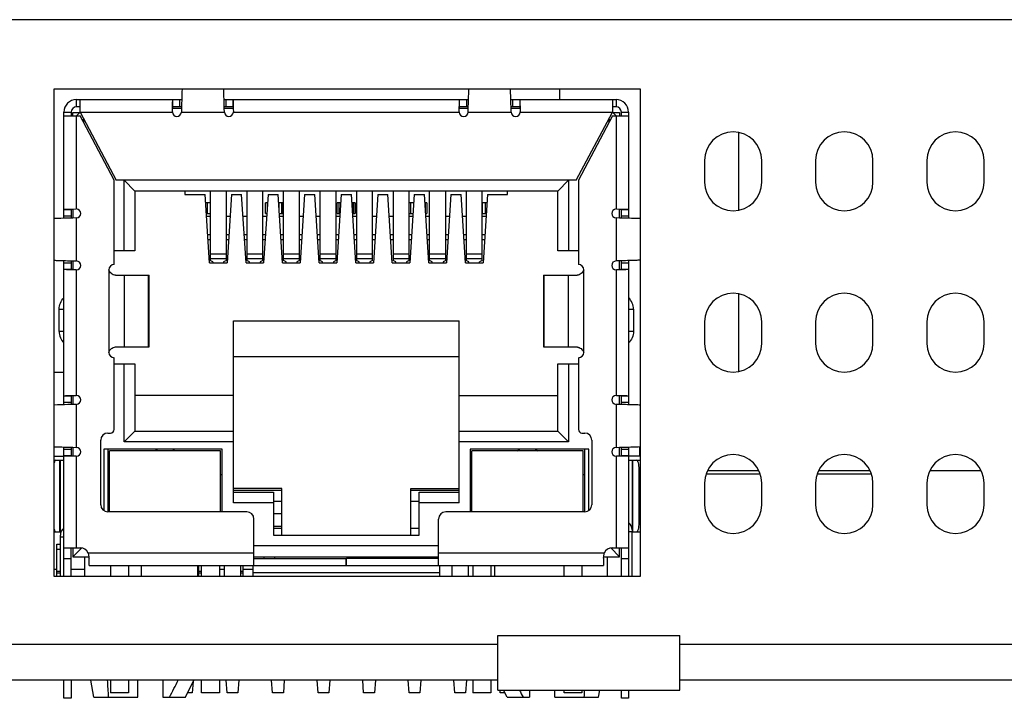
# Model space of a CAD drawing. Header units: millimetres. Extents: x 137 to 398, y 52 to 260.
# Tile 13 of 16: x 217 to 235, y 247 to 260. Entities that reach past the tile are written whole.
import ezdxf

# ---------------------------------------------------------------- set-up
doc = ezdxf.new("R2010")
doc.units = ezdxf.units.MM
doc.header["$LTSCALE"] = 23.1
doc.layers.add('20_ALL_FEATURES', color=7, linetype='CONTINUOUS')

msp = doc.modelspace()

# ---------------------------------------------------------------- linework, layer by layer
at = {"layer": '20_ALL_FEATURES', "color": 0}
for p, q in [((266.2815, 259.5606), (197.9235, 259.5606)), ((217.5752, 249.2021), (217.5752, 258.2733)), ((217.5752, 258.2733), (228.4806, 258.2733)), ((226.9798, 258.2733), (226.9798, 258.0732)), ((228.4806, 258.2733), (228.4806, 249.2021)), ((217.9937, 257.9398), (217.9937, 258.0732)), ((217.9937, 258.0732), (219.9512, 258.0732)), ((218.0604, 257.9398), (217.9937, 257.9398)), ((218.0604, 257.8397), (218.0604, 258.0732)), ((219.7791, 257.8941), (219.7801, 257.9398)), ((219.7801, 257.9398), (219.7806, 257.9603)), ((219.7859, 257.9398), (219.7859, 258.0732)), ((219.9474, 257.9398), (219.7859, 257.9398)), ((219.9114, 258.0732), (219.9114, 257.9398)), ((220.7385, 258.0732), (225.2872, 258.0732)), ((220.9039, 257.9398), (220.7423, 257.9398)), ((220.7784, 257.9398), (220.7784, 258.0732)), ((220.9039, 258.0732), (220.9039, 257.9398)), ((220.9097, 257.9398), (220.9102, 257.9177)), ((225.1151, 257.8941), (225.1161, 257.9398)), ((225.1161, 257.9398), (225.1166, 257.9603)), ((225.1219, 257.9398), (225.1219, 258.0732)), ((225.2834, 257.9398), (225.1219, 257.9398)), ((225.2474, 258.0732), (225.2474, 257.9398)), ((226.0745, 258.0732), (228.0321, 258.0732)), ((226.2399, 257.9398), (226.0783, 257.9398)), ((226.1144, 257.9398), (226.1144, 258.0732)), ((226.2399, 258.0732), (226.2399, 257.9398)), ((226.2457, 257.9398), (226.2462, 257.9177)), ((227.9654, 258.0732), (227.9654, 257.8397)), ((228.0321, 257.9398), (227.9654, 257.9398)), ((228.0321, 258.0732), (228.0321, 257.9398)), ((217.7603, 255.8655), (217.7603, 257.8397)), ((217.7603, 257.8397), (217.8937, 257.8397)), ((217.7603, 257.773), (218.0604, 257.773)), ((217.8937, 257.8397), (217.8937, 257.773)), ((217.927, 257.773), (217.927, 257.8348)), ((217.927, 257.8348), (218.0555, 257.8348)), ((218.0604, 257.8397), (217.9937, 257.773)), ((217.9937, 256.0387), (217.9937, 257.773)), ((218.0604, 257.8397), (218.7341, 256.5724)), ((218.0604, 257.8397), (219.778, 257.8397)), ((218.6941, 256.5724), (218.0604, 257.773)), ((219.778, 257.8468), (219.7791, 257.8941)), ((219.9465, 257.9064), (219.7816, 257.9064)), ((219.9465, 257.9064), (219.9447, 257.8397)), ((219.9447, 257.8397), (220.7451, 257.8397)), ((220.7451, 257.8397), (220.7432, 257.9064)), ((220.9082, 257.9064), (220.7432, 257.9064)), ((220.9102, 257.9177), (220.9107, 257.8946)), ((220.9107, 257.8946), (220.9118, 257.8468)), ((220.9118, 257.8397), (225.114, 257.8397)), ((225.114, 257.8468), (225.1151, 257.8941)), ((225.2825, 257.9064), (225.1176, 257.9064)), ((225.2807, 257.8397), (225.2825, 257.9064)), ((225.2807, 257.8397), (226.0811, 257.8397)), ((226.0811, 257.8397), (226.0792, 257.9064)), ((226.2442, 257.9064), (226.0792, 257.9064)), ((226.2462, 257.9177), (226.2467, 257.8946)), ((226.2467, 257.8946), (226.2478, 257.8468)), ((226.2478, 257.8397), (227.9654, 257.8397)), ((227.2917, 256.5724), (227.9654, 257.8397)), ((227.9654, 257.773), (227.3317, 256.5724)), ((228.0321, 257.773), (227.9654, 257.8397)), ((227.9654, 257.773), (228.2655, 257.773)), ((227.9703, 257.8348), (228.0988, 257.8348)), ((228.0321, 257.773), (228.0321, 256.0387)), ((228.0988, 257.8348), (228.0988, 257.773)), ((228.1321, 257.773), (228.1321, 257.8397)), ((228.1321, 257.8397), (228.2655, 257.8397)), ((228.2655, 257.8397), (228.2655, 255.8655)), ((218.0956, 257.7063), (218.1313, 257.7063)), ((218.1271, 257.6466), (218.1271, 257.7142)), ((227.8944, 257.7063), (227.9302, 257.7063)), ((227.8987, 257.7142), (227.8987, 257.6466)), ((230.3148, 256.0162), (230.3148, 257.4623)), ((229.678, 256.9393), (229.678, 256.5391)), ((230.7452, 256.5391), (230.7452, 256.9393)), ((231.7457, 256.9393), (231.7457, 256.5391)), ((232.8129, 256.5391), (232.8129, 256.9393)), ((233.8134, 256.9393), (233.8134, 256.5391)), ((234.8806, 256.5391), (234.8806, 256.9393)), ((218.6941, 255.005), (218.6941, 256.5724)), ((227.2917, 256.5724), (218.7341, 256.5724)), ((218.8775, 255.2584), (218.8775, 256.5724)), ((218.8775, 256.5724), (219.0776, 256.3723)), ((227.1483, 256.5724), (226.9482, 256.3723)), ((227.1483, 256.5724), (227.1483, 255.2584)), ((227.3317, 256.5724), (227.3317, 255.005)), ((219.0776, 256.3723), (219.0776, 255.2584)), ((226.9482, 256.3723), (219.0776, 256.3723)), ((220.0114, 256.3723), (220.0114, 256.3056)), ((220.0114, 256.3056), (220.3859, 256.3056)), ((220.468, 255.0383), (220.3859, 256.3056)), ((220.4816, 256.3723), (220.4816, 255.0795)), ((220.7818, 255.0795), (220.7818, 256.3723)), ((220.8775, 256.3056), (220.7954, 255.0383)), ((220.8775, 256.3056), (221.0662, 256.3056)), ((221.1484, 255.0383), (221.0662, 256.3056)), ((221.162, 256.3723), (221.162, 255.0795)), ((221.4621, 255.0795), (221.4621, 256.3723)), ((221.5578, 256.3056), (221.4757, 255.0383)), ((221.5578, 256.3056), (221.7466, 256.3056)), ((221.8287, 255.0383), (221.7466, 256.3056)), ((221.8423, 255.0795), (221.8423, 256.3723)), ((222.1424, 255.0795), (222.1424, 256.3723)), ((222.2382, 256.3056), (222.156, 255.0383)), ((222.2382, 256.3056), (222.4269, 256.3056)), ((222.5091, 255.0383), (222.4269, 256.3056)), ((222.5226, 256.3723), (222.5226, 255.0795)), ((222.8228, 255.0795), (222.8228, 256.3723)), ((222.9185, 256.3056), (222.8364, 255.0383)), ((222.9185, 256.3056), (223.1073, 256.3056)), ((223.1894, 255.0383), (223.1073, 256.3056)), ((223.203, 256.3723), (223.203, 255.0795)), ((223.5031, 255.0795), (223.5031, 256.3723)), ((223.5989, 256.3056), (223.5167, 255.0383)), ((223.5989, 256.3056), (223.7876, 256.3056)), ((223.8697, 255.0383), (223.7876, 256.3056)), ((223.8833, 256.3723), (223.8833, 255.0795)), ((224.1835, 255.0795), (224.1835, 256.3723)), ((224.2792, 256.3056), (224.1971, 255.0383)), ((224.2792, 256.3056), (224.4679, 256.3056)), ((224.5501, 255.0383), (224.4679, 256.3056)), ((224.5637, 255.0795), (224.5637, 256.3723)), ((224.8638, 255.0795), (224.8638, 256.3723)), ((224.9595, 256.3056), (224.8774, 255.0383)), ((224.9595, 256.3056), (225.1483, 256.3056)), ((225.2304, 255.0383), (225.1483, 256.3056)), ((225.244, 256.3723), (225.244, 255.0795)), ((225.5441, 255.0795), (225.5441, 256.3723)), ((225.6399, 256.3056), (225.5577, 255.0383)), ((225.6399, 256.3056), (226.0144, 256.3056)), ((226.0144, 256.3056), (226.0144, 256.3723)), ((226.9482, 255.2584), (226.9482, 256.3723)), ((220.4816, 256.1555), (220.3956, 256.1555)), ((220.4283, 255.9554), (220.4283, 256.1555)), ((220.4783, 256.1555), (220.4783, 255.9554)), ((221.5125, 255.9554), (221.5125, 256.1555)), ((221.5455, 256.1555), (221.5125, 256.1555)), ((221.5414, 256.1555), (221.5414, 256.0526)), ((221.8423, 256.1555), (221.7563, 256.1555)), ((221.7623, 256.0636), (221.7623, 256.1555)), ((221.8123, 256.1555), (221.8123, 255.9554)), ((221.8163, 255.9554), (221.8163, 256.1555)), ((222.8465, 255.9554), (222.8465, 256.1555)), ((222.9088, 256.1555), (222.8465, 256.1555)), ((222.8754, 256.1555), (222.8754, 255.9554)), ((222.8795, 255.9554), (222.8795, 256.1555)), ((223.1793, 256.1555), (223.117, 256.1555)), ((223.1463, 256.1555), (223.1463, 255.9554)), ((223.1503, 255.9554), (223.1503, 256.1555)), ((223.1793, 256.1555), (223.1793, 255.9554)), ((224.2695, 256.1555), (224.1835, 256.1555)), ((224.2094, 256.1555), (224.2094, 255.9554)), ((224.2135, 255.9554), (224.2135, 256.1555)), ((224.2635, 256.1555), (224.2635, 256.0636)), ((224.5133, 256.1555), (224.4803, 256.1555)), ((224.4843, 256.0526), (224.4843, 256.1555)), ((224.5133, 256.1555), (224.5133, 255.9554)), ((225.6301, 256.1555), (225.5441, 256.1555)), ((225.5475, 255.9554), (225.5475, 256.1555)), ((225.5975, 256.1555), (225.5975, 255.9554)), ((217.7603, 256.0309), (217.8937, 256.0309)), ((217.8937, 256.0366), (217.9157, 256.0371)), ((217.8937, 256.0309), (217.8937, 255.8693)), ((217.9157, 256.0371), (217.9388, 256.0377)), ((217.927, 256.0352), (217.927, 255.8702)), ((217.9388, 256.0377), (217.9866, 256.0387)), ((220.4086, 255.9554), (220.4816, 255.9554)), ((221.5125, 255.9554), (221.5351, 255.9554)), ((221.7693, 255.9554), (221.8423, 255.9554)), ((222.8465, 255.9554), (222.8958, 255.9554)), ((223.1299, 255.9554), (223.1793, 255.9554)), ((224.1835, 255.9554), (224.2565, 255.9554)), ((224.4906, 255.9554), (224.5133, 255.9554)), ((225.5441, 255.9554), (225.6172, 255.9554)), ((228.0392, 256.0387), (228.0864, 256.0377)), ((228.0864, 256.0377), (228.1321, 256.0366)), ((228.0988, 255.8702), (228.0988, 256.0352)), ((228.1321, 256.0366), (228.1527, 256.0361)), ((228.1321, 255.8693), (228.1321, 256.0309)), ((228.1321, 256.0309), (228.2655, 256.0309)), ((217.8937, 255.9053), (217.7603, 255.9053)), ((217.9937, 255.8721), (217.927, 255.8702)), ((217.9937, 255.8721), (217.927, 255.8702)), ((217.9937, 255.0717), (217.9937, 255.8721)), ((220.4118, 255.9054), (220.4816, 255.9054)), ((220.7818, 255.9054), (220.8516, 255.9054)), ((221.0922, 255.9054), (221.162, 255.9054)), ((221.4621, 255.9054), (221.5319, 255.9054)), ((221.7725, 255.9054), (221.8423, 255.9054)), ((222.1424, 255.9054), (222.2122, 255.9054)), ((222.4529, 255.9054), (222.5226, 255.9054)), ((222.8228, 255.9054), (222.8926, 255.9054)), ((223.1332, 255.9054), (223.203, 255.9054)), ((223.5031, 255.9054), (223.5729, 255.9054)), ((223.8135, 255.9054), (223.8833, 255.9054)), ((224.1835, 255.9054), (224.2533, 255.9054)), ((224.4939, 255.9054), (224.5637, 255.9054)), ((224.8638, 255.9054), (224.9336, 255.9054)), ((225.1742, 255.9054), (225.244, 255.9054)), ((225.5441, 255.9054), (225.6139, 255.9054)), ((228.0321, 255.8721), (228.0321, 255.0717)), ((228.0988, 255.8702), (228.0321, 255.8721)), ((228.2655, 255.9053), (228.1321, 255.9053)), ((220.4816, 255.555), (220.4345, 255.555)), ((220.8288, 255.555), (220.7818, 255.555)), ((221.162, 255.555), (221.1149, 255.555)), ((221.5092, 255.555), (221.4621, 255.555)), ((221.8423, 255.555), (221.7952, 255.555)), ((222.1895, 255.555), (222.1424, 255.555)), ((222.5226, 255.555), (222.4756, 255.555)), ((222.8699, 255.555), (222.8228, 255.555)), ((223.203, 255.555), (223.1559, 255.555)), ((223.5502, 255.555), (223.5031, 255.555)), ((223.8833, 255.555), (223.8362, 255.555)), ((224.2305, 255.555), (224.1835, 255.555)), ((224.5637, 255.555), (224.5166, 255.555)), ((224.9109, 255.555), (224.8638, 255.555)), ((225.244, 255.555), (225.1969, 255.555)), ((225.5912, 255.555), (225.5441, 255.555)), ((220.4399, 255.4719), (220.4816, 255.4719)), ((220.7818, 255.4719), (220.8235, 255.4719)), ((221.1203, 255.4719), (221.162, 255.4719)), ((221.4621, 255.4719), (221.5038, 255.4719)), ((221.8006, 255.4719), (221.8423, 255.4719)), ((222.1424, 255.4719), (222.1841, 255.4719)), ((222.481, 255.4719), (222.5226, 255.4719)), ((222.8228, 255.4719), (222.8645, 255.4719)), ((223.1613, 255.4719), (223.203, 255.4719)), ((223.5031, 255.4719), (223.5448, 255.4719)), ((223.8416, 255.4719), (223.8833, 255.4719)), ((224.1835, 255.4719), (224.2252, 255.4719)), ((224.522, 255.4719), (224.5637, 255.4719)), ((224.8638, 255.4719), (224.9055, 255.4719)), ((225.2023, 255.4719), (225.244, 255.4719)), ((225.5441, 255.4719), (225.5858, 255.4719)), ((219.0776, 255.2584), (218.6941, 255.2584)), ((220.4816, 255.2021), (220.7818, 255.2021)), ((221.162, 255.2021), (221.4621, 255.2021)), ((221.8423, 255.2021), (222.1424, 255.2021)), ((222.5226, 255.2021), (222.8228, 255.2021)), ((223.203, 255.2021), (223.5031, 255.2021)), ((223.8833, 255.2021), (224.1835, 255.2021)), ((224.5637, 255.2021), (224.8638, 255.2021)), ((225.244, 255.2021), (225.5441, 255.2021)), ((227.3317, 255.2584), (226.9482, 255.2584)), ((217.7603, 252.3971), (217.7603, 255.0782)), ((217.7603, 255.0384), (217.8937, 255.0384)), ((217.8937, 255.0744), (217.8937, 254.9128)), ((217.927, 255.0735), (217.927, 254.9086)), ((217.927, 255.0735), (217.9937, 255.0717)), ((217.927, 255.0735), (217.9937, 255.0717)), ((220.468, 255.0383), (220.7954, 255.0383)), ((220.7818, 255.1106), (220.4816, 255.1106)), ((220.5316, 255.0527), (220.4816, 255.0795)), ((220.5316, 255.0527), (220.5316, 255.0383)), ((220.7818, 255.0795), (220.7317, 255.0527)), ((220.7317, 255.0527), (220.7317, 255.0383)), ((221.1484, 255.0383), (221.4757, 255.0383)), ((221.4621, 255.1106), (221.162, 255.1106)), ((221.212, 255.0527), (221.162, 255.0795)), ((221.212, 255.0383), (221.212, 255.0527)), ((221.4621, 255.0795), (221.4121, 255.0527)), ((221.4121, 255.0527), (221.4121, 255.0383)), ((221.8287, 255.0383), (222.156, 255.0383)), ((222.1424, 255.1106), (221.8423, 255.1106)), ((221.8923, 255.0527), (221.8423, 255.0795)), ((221.8923, 255.0383), (221.8923, 255.0527)), ((222.1424, 255.0795), (222.0924, 255.0527)), ((222.0924, 255.0527), (222.0924, 255.0383)), ((222.5091, 255.0383), (222.8364, 255.0383)), ((222.8228, 255.1106), (222.5226, 255.1106)), ((222.5727, 255.0527), (222.5226, 255.0795)), ((222.5727, 255.0383), (222.5727, 255.0527)), ((222.8228, 255.0795), (222.7728, 255.0527)), ((222.7728, 255.0527), (222.7728, 255.0383)), ((223.1894, 255.0383), (223.5167, 255.0383)), ((223.5031, 255.1106), (223.203, 255.1106)), ((223.253, 255.0527), (223.203, 255.0795)), ((223.253, 255.0383), (223.253, 255.0527)), ((223.5031, 255.0795), (223.4531, 255.0527)), ((223.4531, 255.0527), (223.4531, 255.0383)), ((223.8697, 255.0383), (224.1971, 255.0383)), ((224.1835, 255.1106), (223.8833, 255.1106)), ((223.9333, 255.0527), (223.8833, 255.0795)), ((223.9333, 255.0383), (223.9333, 255.0527)), ((224.1835, 255.0795), (224.1334, 255.0527)), ((224.1334, 255.0527), (224.1334, 255.0383)), ((224.5501, 255.0383), (224.8774, 255.0383)), ((224.8638, 255.1106), (224.5637, 255.1106)), ((224.6137, 255.0527), (224.5637, 255.0795)), ((224.6137, 255.0383), (224.6137, 255.0527)), ((224.8638, 255.0795), (224.8138, 255.0527)), ((224.8138, 255.0527), (224.8138, 255.0383)), ((225.2304, 255.0383), (225.5577, 255.0383)), ((225.5441, 255.1106), (225.244, 255.1106)), ((225.294, 255.0527), (225.244, 255.0795)), ((225.294, 255.0383), (225.294, 255.0527)), ((225.5441, 255.0795), (225.4941, 255.0527)), ((225.4941, 255.0383), (225.4941, 255.0527)), ((228.0988, 255.0735), (228.0321, 255.0717)), ((228.0988, 254.9086), (228.0988, 255.0735)), ((228.1321, 254.9128), (228.1321, 255.0744)), ((228.1321, 255.0384), (228.2655, 255.0384)), ((228.2655, 255.0782), (228.2655, 252.3971)), ((217.8937, 254.9128), (217.7603, 254.9128)), ((217.8936, 254.9071), (217.8731, 254.9076)), ((217.9393, 254.906), (217.8936, 254.9071)), ((217.9866, 254.905), (217.9393, 254.906)), ((217.9937, 252.5703), (217.9937, 254.905)), ((218.594, 254.9049), (218.594, 253.3708)), ((227.4318, 253.3708), (227.4318, 254.9049)), ((228.0321, 254.905), (228.0321, 252.5703)), ((228.087, 254.906), (228.0392, 254.905)), ((228.1101, 254.9066), (228.087, 254.906)), ((228.1321, 254.9071), (228.1101, 254.9066)), ((228.2655, 254.9128), (228.1321, 254.9128)), ((218.7187, 254.8049), (219.3437, 254.8049)), ((218.8868, 253.4709), (218.8868, 254.8049)), ((219.3282, 254.8049), (219.3282, 253.4709)), ((219.3437, 253.4709), (219.3437, 254.8049)), ((226.6821, 254.8049), (226.6821, 253.4709)), ((226.6821, 254.8049), (227.307, 254.8049)), ((226.6976, 253.4709), (226.6976, 254.8049)), ((227.139, 254.8049), (227.139, 253.4709)), ((230.3148, 253.0147), (230.3148, 254.4608)), ((217.6698, 253.7594), (217.6698, 254.173)), ((217.6698, 254.173), (217.7603, 254.173)), ((228.2655, 254.173), (228.356, 254.173)), ((228.356, 254.173), (228.356, 253.7594)), ((220.9118, 250.5694), (220.9118, 253.9578)), ((220.9118, 253.9578), (225.1139, 253.9578)), ((225.1139, 250.5694), (225.1139, 253.9578)), ((229.678, 253.9378), (229.678, 253.5376)), ((230.7452, 253.5376), (230.7452, 253.9378)), ((231.7457, 253.9378), (231.7457, 253.5376)), ((232.8129, 253.5376), (232.8129, 253.9378)), ((233.8134, 253.9378), (233.8134, 253.5376)), ((234.8806, 253.5376), (234.8806, 253.9378)), ((217.7603, 253.7594), (217.6698, 253.7594)), ((228.356, 253.7594), (228.2655, 253.7594)), ((218.7187, 253.4709), (219.3437, 253.4709)), ((226.6821, 253.4709), (227.307, 253.4709)), ((218.6941, 251.9368), (218.6941, 253.2708)), ((225.1139, 253.2908), (220.9118, 253.2908)), ((227.3317, 253.2708), (227.3317, 251.9368)), ((217.5752, 253.0039), (217.7603, 253.0039)), ((218.6941, 253.1574), (219.0776, 253.1574)), ((218.8775, 251.7033), (218.8775, 253.1574)), ((219.0776, 253.1574), (219.0776, 251.9034)), ((226.9482, 251.9034), (226.9482, 253.1574)), ((226.9482, 253.1574), (227.3317, 253.1574)), ((227.1483, 253.1574), (227.1483, 251.7033)), ((217.7603, 252.5625), (217.8937, 252.5625)), ((217.8937, 252.5682), (217.9157, 252.5687)), ((217.8937, 252.5625), (217.8937, 252.4009)), ((217.9157, 252.5687), (217.9388, 252.5693)), ((217.927, 252.5668), (217.927, 252.4018)), ((217.9388, 252.5693), (217.9866, 252.5703)), ((220.9118, 252.5704), (219.0776, 252.5704)), ((225.1139, 252.5704), (226.9482, 252.5704)), ((228.0392, 252.5703), (228.0864, 252.5693)), ((228.0864, 252.5693), (228.1321, 252.5682)), ((228.0988, 252.4018), (228.0988, 252.5668)), ((228.1321, 252.5682), (228.1527, 252.5677)), ((228.1321, 252.4009), (228.1321, 252.5625)), ((228.1321, 252.5625), (228.2655, 252.5625)), ((217.8937, 252.4369), (217.7603, 252.4369)), ((217.9937, 252.4037), (217.927, 252.4018)), ((217.9937, 252.4037), (217.927, 252.4018)), ((217.9937, 251.6033), (217.9937, 252.4037)), ((228.0321, 252.4037), (228.0321, 251.6033)), ((228.0988, 252.4018), (228.0321, 252.4037)), ((228.2655, 252.4369), (228.1321, 252.4369)), ((218.8775, 251.7033), (219.0776, 251.9034)), ((219.0776, 251.9034), (220.9118, 251.9034)), ((225.1139, 251.9034), (226.9482, 251.9034)), ((226.9482, 251.9034), (227.1483, 251.7033)), ((218.4439, 250.5361), (218.4439, 251.7367)), ((218.5773, 251.8701), (218.6274, 251.8701)), ((227.3984, 251.8701), (227.4484, 251.8701)), ((227.5818, 251.7367), (227.5818, 250.5361)), ((217.7603, 249.2021), (217.7603, 251.6098)), ((217.7603, 251.57), (217.8937, 251.57)), ((217.8937, 251.606), (217.8937, 251.4444)), ((217.927, 251.6051), (217.927, 251.4402)), ((217.927, 251.6051), (217.9937, 251.6033)), ((217.927, 251.6051), (217.9937, 251.6033)), ((218.5006, 251.5699), (218.5006, 250.427)), ((220.7051, 251.5699), (218.5006, 251.5699)), ((218.5773, 251.5699), (218.5773, 250.4027)), ((218.6073, 250.4027), (218.6073, 251.5366)), ((220.675, 251.5366), (218.6073, 251.5366)), ((220.9118, 251.7033), (218.8775, 251.7033)), ((219.4578, 251.5366), (219.4911, 251.5699)), ((219.4911, 251.5699), (219.4911, 251.5366)), ((219.7913, 251.5699), (219.7913, 251.5366)), ((219.8246, 251.5366), (219.7913, 251.5699)), ((220.675, 250.4027), (220.675, 251.5366)), ((220.7051, 250.4027), (220.7051, 251.5699)), ((227.1483, 251.7033), (225.1139, 251.7033)), ((225.3207, 251.5699), (225.3207, 250.4027)), ((227.5251, 251.5699), (225.3207, 251.5699)), ((225.3507, 250.4027), (225.3507, 251.5366)), ((227.4184, 251.5366), (225.3507, 251.5366)), ((226.2011, 251.5366), (226.2345, 251.5699)), ((226.2345, 251.5366), (226.2345, 251.5699)), ((226.5346, 251.5699), (226.5346, 251.5366)), ((226.5346, 251.5699), (226.568, 251.5366)), ((227.4184, 250.4027), (227.4184, 251.5366)), ((227.4484, 250.4027), (227.4484, 251.5699)), ((227.5251, 250.427), (227.5251, 251.5699)), ((228.0321, 251.6033), (228.0988, 251.6051)), ((228.0988, 251.4402), (228.0988, 251.6051)), ((228.1321, 251.4444), (228.1321, 251.606)), ((228.1321, 251.57), (228.2655, 251.57)), ((228.2655, 251.6098), (228.2655, 249.2021)), ((228.4656, 251.6162), (228.4656, 251.4365)), ((217.5752, 251.4365), (217.7603, 251.4365)), ((217.5752, 251.3649), (217.6936, 251.3649)), ((217.6804, 251.3649), (217.6804, 250.0309)), ((217.6936, 250.0309), (217.6936, 251.3649)), ((217.7013, 251.3649), (217.7603, 251.3649)), ((217.8937, 251.4444), (217.7603, 251.4444)), ((217.8936, 251.4387), (217.8731, 251.4392)), ((217.9393, 251.4376), (217.8936, 251.4387)), ((217.9866, 251.4366), (217.9393, 251.4376)), ((217.9937, 249.7357), (217.9937, 251.4366)), ((228.0321, 251.4366), (228.0321, 249.7357)), ((228.087, 251.4376), (228.0392, 251.4366)), ((228.1101, 251.4382), (228.087, 251.4376)), ((228.1321, 251.4387), (228.1101, 251.4382)), ((228.2655, 251.4444), (228.1321, 251.4444)), ((228.4656, 251.4365), (228.2655, 251.4365)), ((228.2655, 251.3649), (228.4806, 251.3649)), ((228.3322, 251.3649), (228.3322, 250.0692)), ((228.3453, 250.0309), (228.3453, 251.3649)), ((228.4609, 250.1977), (228.4609, 251.1982)), ((228.4609, 251.1982), (228.4806, 251.1982)), ((230.6909, 251.1697), (229.7325, 251.1697)), ((232.7586, 251.1697), (231.8002, 251.1697)), ((234.8263, 251.1697), (233.8679, 251.1697)), ((218.6073, 251.0897), (218.5773, 251.0897)), ((220.7051, 251.0897), (220.675, 251.0897)), ((225.3507, 251.0897), (225.3207, 251.0897)), ((227.4484, 251.0897), (227.4184, 251.0897)), ((230.7177, 251.103), (229.7056, 251.103)), ((232.7854, 251.103), (231.7733, 251.103)), ((221.8123, 250.8362), (220.9118, 250.8362)), ((221.8123, 250.8029), (220.9118, 250.8029)), ((221.8123, 249.9691), (221.8123, 250.8362)), ((224.2135, 249.9691), (224.2135, 250.8362)), ((224.2135, 250.8362), (225.1139, 250.8362)), ((225.1139, 250.8029), (224.2135, 250.8029)), ((229.678, 250.9363), (229.678, 250.5361)), ((230.7452, 250.5361), (230.7452, 250.9363)), ((231.7457, 250.9363), (231.7457, 250.5361)), ((232.8129, 250.5361), (232.8129, 250.9363)), ((233.8134, 250.9363), (233.8134, 250.5361)), ((234.8806, 250.5361), (234.8806, 250.9363)), ((220.9118, 250.7695), (221.6589, 250.7695)), ((221.6589, 250.7695), (221.6589, 249.9691)), ((224.3669, 249.9691), (224.3669, 250.7695)), ((224.3669, 250.7695), (225.1139, 250.7695)), ((218.6073, 250.436), (218.5773, 250.436)), ((221.6589, 250.5694), (220.9118, 250.5694)), ((221.6589, 250.6028), (221.8123, 250.6028)), ((224.2135, 250.6028), (224.3669, 250.6028)), ((225.1139, 250.5694), (224.3669, 250.5694)), ((225.3207, 250.436), (225.3507, 250.436)), ((221.162, 250.4027), (218.5773, 250.4027)), ((221.2954, 249.4022), (221.2954, 250.2693)), ((221.8123, 250.3678), (221.6589, 250.3678)), ((224.7304, 249.4022), (224.7304, 250.2693)), ((227.4484, 250.4027), (224.8638, 250.4027)), ((221.6589, 250.1343), (221.8123, 250.1343)), ((221.6589, 250.1025), (221.8123, 250.1025)), ((224.2135, 250.1025), (224.3669, 250.1025)), ((228.3322, 250.0692), (228.3322, 250.0358)), ((228.4806, 250.1977), (228.4609, 250.1977)), ((217.5752, 250.0309), (217.7056, 250.0309)), ((217.6936, 249.9358), (217.6936, 249.9691)), ((217.6936, 249.2021), (217.6936, 249.9358)), ((217.6936, 249.9358), (217.7603, 249.9358)), ((221.6589, 249.9691), (224.3669, 249.9691)), ((228.2655, 250.0358), (228.3322, 250.0358)), ((228.3322, 249.2021), (228.3322, 250.0358)), ((228.3322, 250.0309), (228.4806, 250.0309)), ((217.6249, 249.2021), (217.6249, 249.8001)), ((217.6249, 249.8001), (217.6936, 249.8001)), ((217.6936, 249.7), (217.6249, 249.7)), ((217.7603, 249.7357), (218.0604, 249.7357)), ((217.8937, 249.2021), (217.8937, 249.7357)), ((217.927, 249.7357), (217.927, 249.5689)), ((218.0908, 249.7327), (217.927, 249.5689)), ((224.7304, 249.769), (221.2954, 249.769)), ((227.9349, 249.7327), (228.0988, 249.5689)), ((227.9654, 249.7357), (228.2655, 249.7357)), ((228.0988, 249.5689), (228.0988, 249.7357)), ((228.1321, 249.2021), (228.1321, 249.7357)), ((217.7603, 249.5356), (217.8937, 249.5356)), ((217.927, 249.5689), (218.2233, 249.5689)), ((218.1505, 249.2021), (218.1505, 249.5689)), ((221.2954, 249.6356), (218.2132, 249.6356)), ((218.2132, 249.6356), (218.2233, 249.5689)), ((218.2272, 249.4022), (218.2272, 249.5447)), ((221.2954, 249.5689), (224.7304, 249.5689)), ((221.2954, 249.5356), (223.0129, 249.5356)), ((221.4788, 249.5689), (221.4788, 249.5356)), ((221.6789, 249.5689), (221.6789, 249.5356)), ((223.0129, 249.4022), (223.0129, 249.5356)), ((223.0162, 249.4022), (223.0162, 249.5356)), ((224.7304, 249.5356), (223.0162, 249.5356)), ((224.3469, 249.5356), (224.3469, 249.5689)), ((224.547, 249.5356), (224.547, 249.5689)), ((227.8125, 249.6356), (224.7304, 249.6356)), ((227.7986, 249.5447), (227.7986, 249.4022)), ((227.8024, 249.5689), (227.8125, 249.6356)), ((227.8024, 249.5689), (228.0988, 249.5689)), ((227.8753, 249.2021), (227.8753, 249.5689)), ((228.1321, 249.5356), (228.2655, 249.5356)), ((217.5752, 249.3354), (217.6249, 249.3354)), ((217.8937, 249.3354), (218.1505, 249.3354)), ((218.2272, 249.4022), (223.0129, 249.4022)), ((218.6274, 249.4022), (218.6274, 249.2021)), ((218.9609, 249.4022), (218.9609, 249.2021)), ((219.201, 249.2021), (219.201, 249.4022)), ((220.2515, 249.2021), (220.2515, 249.4022)), ((220.2515, 249.3354), (220.2662, 249.3354)), ((220.2662, 249.4022), (220.2662, 249.2021)), ((220.3215, 249.2021), (220.3215, 249.4022)), ((220.655, 249.4022), (220.655, 249.2021)), ((220.655, 249.3354), (220.7451, 249.3354)), ((220.7451, 249.2021), (220.7451, 249.4022)), ((221.0452, 249.4022), (221.0452, 249.2021)), ((221.0933, 249.2021), (221.0933, 249.4022)), ((221.0933, 249.3354), (221.2787, 249.3354)), ((221.2787, 249.2021), (221.2787, 249.4022)), ((223.0162, 249.4022), (227.7986, 249.4022)), ((224.7471, 249.4022), (224.7471, 249.2021)), ((224.9805, 249.2021), (224.9805, 249.4022)), ((225.2807, 249.4022), (225.2807, 249.2021)), ((225.3707, 249.4022), (225.3707, 249.2021)), ((225.7042, 249.4022), (225.7042, 249.2021)), ((225.7743, 249.2021), (225.7743, 249.4022)), ((227.0649, 249.2021), (227.0649, 249.4022)), ((227.3984, 249.4022), (227.3984, 249.2021)), ((228.4806, 249.2021), (217.5752, 249.2021)), ((217.6249, 249.299), (217.6936, 249.299)), ((217.6936, 249.2657), (217.6249, 249.2657)), ((220.2662, 249.299), (220.3215, 249.299)), ((220.3215, 249.2657), (220.2662, 249.2657)), ((221.0452, 249.299), (221.0933, 249.299)), ((221.0933, 249.2657), (221.0452, 249.2657)), ((224.7471, 249.2688), (221.2787, 249.2688)), ((225.8325, 247.085), (225.8325, 248.1015)), ((225.8325, 248.1015), (229.2209, 248.1015)), ((229.2209, 247.085), (229.2209, 248.1015)), ((204.0685, 247.9414), (225.8325, 247.9414)), ((229.2209, 247.9414), (254.3603, 247.9414)), ((225.8325, 247.2744), (204.0685, 247.2744)), ((217.7603, 246.9343), (217.7603, 247.2744)), ((217.8937, 247.2744), (217.8937, 246.9343)), ((218.3172, 246.9543), (218.26, 247.2744)), ((218.6274, 247.2744), (218.6274, 247.0343)), ((218.9609, 247.2744), (218.9609, 247.0343)), ((219.1343, 246.9543), (219.1343, 247.2744)), ((219.6012, 247.2744), (219.6012, 246.9543)), ((220.0214, 246.9543), (220.1768, 247.2744)), ((220.1642, 247.2484), (220.1481, 247.0343)), ((220.3215, 247.0343), (220.3215, 247.2744)), ((220.655, 247.2744), (220.655, 247.0343)), ((220.7951, 247.0343), (220.7771, 247.2744)), ((221.0132, 247.2744), (220.9952, 247.0343)), ((221.6422, 247.0343), (221.6242, 247.2744)), ((221.8603, 247.2744), (221.8423, 247.0343)), ((222.4893, 247.0343), (222.4713, 247.2744)), ((222.7074, 247.2744), (222.6894, 247.0343)), ((223.3364, 247.0343), (223.3184, 247.2744)), ((223.5545, 247.2744), (223.5365, 247.0343)), ((224.1835, 247.0343), (224.1655, 247.2744)), ((224.4016, 247.2744), (224.3836, 247.0343)), ((225.0306, 247.0343), (225.0126, 247.2744)), ((225.2487, 247.2744), (225.2307, 247.0343)), ((225.3707, 247.2744), (225.3707, 247.0343)), ((225.7042, 247.2744), (225.7042, 247.0343)), ((254.3603, 247.2744), (229.2209, 247.2744)), ((218.3172, 246.9543), (219.1343, 246.9543)), ((218.9609, 247.0343), (218.6274, 247.0343)), ((219.6012, 246.9543), (220.0214, 246.9543)), ((220.1481, 247.0343), (220.0602, 247.0343)), ((220.655, 247.0343), (220.3215, 247.0343)), ((220.9952, 247.0343), (220.7951, 247.0343)), ((221.8423, 247.0343), (221.6422, 247.0343)), ((222.6894, 247.0343), (222.4893, 247.0343)), ((223.5365, 247.0343), (223.3364, 247.0343)), ((224.3836, 247.0343), (224.1835, 247.0343)), ((225.2307, 247.0343), (225.0306, 247.0343)), ((225.7042, 247.0343), (225.3707, 247.0343)), ((225.8325, 247.085), (229.2209, 247.085)), ((225.8777, 247.0343), (225.8738, 247.085)), ((225.9655, 247.0343), (225.8777, 247.0343)), ((226.0044, 246.9543), (225.9409, 247.085)), ((226.0044, 246.9543), (226.4246, 246.9543)), ((226.4246, 247.085), (226.4246, 246.9543)), ((226.8915, 246.9543), (226.8915, 247.085)), ((226.8915, 246.9543), (227.7085, 246.9543)), ((227.0649, 247.0343), (227.0649, 247.085)), ((227.3984, 247.0343), (227.0649, 247.0343)), ((227.3984, 247.085), (227.3984, 247.0343)), ((227.7086, 246.9543), (227.7319, 247.085)), ((228.1321, 246.9343), (228.1321, 247.085)), ((228.2655, 247.085), (228.2655, 246.9343)), ((217.8937, 246.9343), (217.7603, 246.9343)), ((228.2655, 246.9343), (228.1321, 246.9343))]:
    msp.add_line(p, q, dxfattribs=at)
for centre, radius, start, end in [((217.9937, 257.8397), 0.2334, 90, 180), ((217.9937, 257.8397), 0.1001, 90, 180), ((228.0321, 257.8397), 0.2334, 0, 90), ((228.0321, 257.8397), 0.1001, 0, 90), ((219.9957, 257.8433), 0.2177, 179.06203, 180.00073), ((219.9959, 257.8433), 0.2179, 180.00093, 180.93764), ((219.8613, 257.8423), 0.0834, 181.75035, 358.24965), ((220.8284, 257.8423), 0.0834, 181.75035, 358.24965), ((220.6939, 257.8433), 0.2178, 359.06234, 0.93766), ((225.3317, 257.8433), 0.2177, 179.06203, 180.00073), ((225.3319, 257.8433), 0.2179, 180.00093, 180.93764), ((225.1973, 257.8423), 0.0834, 181.75035, 358.24965), ((226.1644, 257.8423), 0.0834, 181.75035, 358.24965), ((226.0299, 257.8433), 0.2178, 359.06234, 0.93766), ((230.2116, 256.9393), 0.5336, 0, 180), ((232.2793, 256.9393), 0.5336, 0, 180), ((234.347, 256.9393), 0.5336, 0, 180), ((230.2116, 256.5391), 0.5336, 180, 0), ((232.2793, 256.5391), 0.5336, 180, 0), ((234.347, 256.5391), 0.5336, 180, 0), ((217.9901, 255.8209), 0.2178, 89.06234, 90.93766), ((217.9912, 255.9554), 0.0834, 271.75035, 88.24965), ((228.0346, 255.9554), 0.0834, 91.75035, 268.24965), ((228.0356, 255.8209), 0.2179, 90.00055, 90.93764), ((228.0356, 255.821), 0.2177, 89.06203, 90.00035), ((217.9912, 254.9883), 0.0834, 271.75035, 88.24965), ((218.6941, 254.9049), 0.1001, 90, 179.99999), ((227.3317, 254.9049), 0.1, 0, 90), ((228.0346, 254.9883), 0.0834, 91.75035, 268.24965), ((217.9901, 255.1227), 0.2177, 269.06203, 270.00035), ((217.9901, 255.1229), 0.2179, 270.00055, 270.93764), ((228.0356, 255.1228), 0.2178, 269.06234, 270.93766), ((230.2116, 253.9378), 0.5336, 0, 180), ((232.2793, 253.9378), 0.5336, 0, 180), ((234.347, 253.9378), 0.5336, 0, 180), ((230.2116, 253.5376), 0.5336, 180, 0), ((232.2793, 253.5376), 0.5336, 180, 0), ((234.347, 253.5376), 0.5336, 180, 0), ((218.6941, 253.3708), 0.1001, 180.00008, 270), ((227.3317, 253.3708), 0.1, 270, 0), ((217.9901, 252.3525), 0.2178, 89.06234, 90.93766), ((217.9912, 252.487), 0.0834, 271.75035, 88.24965), ((228.0346, 252.487), 0.0834, 91.75035, 268.24965), ((228.0356, 252.3525), 0.2179, 90.00055, 90.93764), ((228.0356, 252.3526), 0.2177, 89.06203, 90.00035), ((218.6274, 251.9368), 0.0667, 270, 0), ((227.3984, 251.9368), 0.0667, 180, 270), ((218.5773, 251.7367), 0.1334, 90, 180), ((227.4484, 251.7367), 0.1334, 0, 90), ((217.9912, 251.5199), 0.0834, 271.75035, 88.24965), ((228.0346, 251.5199), 0.0834, 91.75035, 268.24965), ((217.9901, 251.6543), 0.2177, 269.06203, 270.00035), ((217.9901, 251.6545), 0.2179, 270.00055, 270.93764), ((228.0356, 251.6544), 0.2178, 269.06234, 270.93766), ((230.2116, 250.9363), 0.5336, 0, 180), ((232.2793, 250.9363), 0.5336, 0, 180), ((234.347, 250.9363), 0.5336, 0, 180), ((218.5773, 250.5361), 0.1334, 180, 270), ((227.4484, 250.5361), 0.1334, 270, 0), ((230.2116, 250.5361), 0.5336, 180, 0), ((232.2793, 250.5361), 0.5336, 180, 0), ((234.347, 250.5361), 0.5336, 180, 0), ((221.162, 250.2693), 0.1334, 0, 90), ((224.8638, 250.2693), 0.1334, 90, 180), ((217.8603, 249.9691), 0.1668, 126.8712, 179.99991), ((228.1655, 250.0692), 0.1668, 0.00009, 53.1288), ((218.0604, 249.5689), 0.1668, 23.57818, 90), ((227.9654, 249.5689), 0.1668, 90, 156.42182), ((222.1719, 250.1823), 3.9959, 188.83041, 189.18164), ((223.8539, 250.1823), 3.9959, 350.81836, 351.16959), ((235.6245, 251.9576), 10.5788, 207.42636, 208.22662)]:
    msp.add_arc(centre, radius, start, end, dxfattribs=at)
for centre, start_param, end_param in [((219.201, 260.1745), -3.8755999, -3.8476535), ((226.8248, 260.1745), -2.4355318, -2.4240125)]:
    msp.add_ellipse(centre, major_axis=(0, 17.374), ratio=0.0546505, start_param=start_param, end_param=end_param, dxfattribs=at)
for points, knots in [([(219.9577, 258.2734), (219.9567, 258.2462), (219.9526, 258.1239), (219.9492, 258.0015), (219.9465, 257.9064)], [0, 0, 0, 0, 0.2225974, 1, 1, 1, 1]), ([(220.7432, 257.9064), (220.7423, 257.9397), (220.7389, 258.062), (220.7353, 258.1843), (220.7321, 258.2734)], [0, 0, 0, 0, 0.2716773, 1, 1, 1, 1]), ([(225.2825, 257.9064), (225.2834, 257.9397), (225.2869, 258.062), (225.2904, 258.1843), (225.2937, 258.2734)], [0, 0, 0, 0, 0.2716768, 1, 1, 1, 1]), ([(226.0792, 257.9064), (226.0783, 257.9397), (226.0749, 258.062), (226.0713, 258.1843), (226.0681, 258.2734)], [0, 0, 0, 0, 0.2716773, 1, 1, 1, 1]), ([(219.7806, 257.9603), (219.7808, 257.9685), (219.7812, 257.9841), (219.7819, 258.0062), (219.7825, 258.0256), (219.7832, 258.0419), (219.7838, 258.0548), (219.7844, 258.0635), (219.7848, 258.0685), (219.7851, 258.071), (219.7854, 258.0723), (219.7857, 258.0732), (219.7859, 258.0732)], [0, 0, 0, 0, 0.2176676, 0.4142, 0.5864382, 0.7313792, 0.8467584, 0.9306495, 0.9603285, 0.9817291, 0.994837, 1, 1, 1, 1]), ([(219.7816, 257.9065), (219.7819, 257.9112), (219.7825, 257.9195), (219.7835, 257.9297), (219.7844, 257.9361), (219.7851, 257.9388), (219.7856, 257.9398), (219.7859, 257.9398)], [0, 0, 0, 0, 0.4176462, 0.7309021, 0.925863, 0.9772102, 1, 1, 1, 1]), ([(220.9039, 258.0732), (220.9041, 258.0732), (220.9044, 258.072), (220.9047, 258.0706), (220.905, 258.0675), (220.9056, 258.0615), (220.9062, 258.0512), (220.9069, 258.0357), (220.9076, 258.0163), (220.9083, 257.9935), (220.909, 257.9676), (220.9094, 257.9493), (220.9097, 257.9398)], [0, 0, 0, 0, 0.005117, 0.0184042, 0.0401445, 0.0703042, 0.155444, 0.2721015, 0.4180672, 0.5903962, 0.7856274, 1, 1, 1, 1]), ([(220.9039, 257.9398), (220.9042, 257.9398), (220.9047, 257.9388), (220.9054, 257.9361), (220.9063, 257.9297), (220.9072, 257.9195), (220.9079, 257.9112), (220.9082, 257.9065)], [0, 0, 0, 0, 0.022782, 0.0741084, 0.2690717, 0.5823073, 1, 1, 1, 1]), ([(225.1166, 257.9603), (225.1168, 257.9685), (225.1172, 257.9841), (225.1179, 258.0062), (225.1185, 258.0256), (225.1192, 258.0419), (225.1198, 258.0548), (225.1204, 258.0635), (225.1208, 258.0685), (225.1211, 258.071), (225.1214, 258.0723), (225.1217, 258.0732), (225.1219, 258.0732)], [0, 0, 0, 0, 0.2176676, 0.4142, 0.5864382, 0.7313792, 0.8467584, 0.9306495, 0.9603285, 0.9817291, 0.994837, 1, 1, 1, 1]), ([(225.1176, 257.9065), (225.1179, 257.9112), (225.1185, 257.9195), (225.1195, 257.9297), (225.1204, 257.9361), (225.1211, 257.9388), (225.1216, 257.9398), (225.1219, 257.9398)], [0, 0, 0, 0, 0.4176462, 0.7309021, 0.925863, 0.9772102, 1, 1, 1, 1]), ([(226.2399, 258.0732), (226.2401, 258.0732), (226.2404, 258.072), (226.2407, 258.0706), (226.241, 258.0675), (226.2416, 258.0615), (226.2422, 258.0512), (226.2429, 258.0357), (226.2436, 258.0163), (226.2443, 257.9935), (226.245, 257.9676), (226.2454, 257.9493), (226.2457, 257.9398)], [0, 0, 0, 0, 0.005117, 0.0184042, 0.0401445, 0.0703042, 0.155444, 0.2721015, 0.4180672, 0.5903962, 0.7856274, 1, 1, 1, 1]), ([(226.2399, 257.9398), (226.2402, 257.9398), (226.2407, 257.9388), (226.2414, 257.9361), (226.2423, 257.9297), (226.2432, 257.9195), (226.2439, 257.9112), (226.2442, 257.9065)], [0, 0, 0, 0, 0.022782, 0.0741084, 0.2690717, 0.5823073, 1, 1, 1, 1]), ([(217.7603, 256.0309), (217.7603, 256.0311), (217.7614, 256.0314), (217.7628, 256.0317), (217.7659, 256.032), (217.7719, 256.0325), (217.7823, 256.0331), (217.7977, 256.0338), (217.8171, 256.0345), (217.8399, 256.0352), (217.8659, 256.0359), (217.8841, 256.0364), (217.8937, 256.0366)], [0, 0, 0, 0, 0.005117, 0.0184042, 0.0401444, 0.0703042, 0.155444, 0.2721015, 0.4180671, 0.5903962, 0.7856274, 1, 1, 1, 1]), ([(217.8937, 256.0309), (217.8937, 256.0311), (217.8946, 256.0316), (217.8973, 256.0323), (217.9037, 256.0333), (217.914, 256.0342), (217.9222, 256.0348), (217.9269, 256.0352)], [0, 0, 0, 0, 0.022782, 0.0741084, 0.2690717, 0.5823072, 1, 1, 1, 1]), ([(228.0989, 256.0352), (228.1036, 256.0348), (228.1118, 256.0342), (228.122, 256.0333), (228.1285, 256.0323), (228.1312, 256.0316), (228.1321, 256.0311), (228.1321, 256.0309)], [0, 0, 0, 0, 0.4176462, 0.7309021, 0.925863, 0.9772102, 1, 1, 1, 1]), ([(228.1527, 256.0361), (228.1609, 256.0359), (228.1765, 256.0355), (228.1986, 256.0349), (228.2179, 256.0342), (228.2342, 256.0336), (228.2472, 256.0329), (228.2558, 256.0324), (228.2608, 256.0319), (228.2634, 256.0316), (228.2646, 256.0313), (228.2655, 256.0311), (228.2655, 256.0309)], [0, 0, 0, 0, 0.2176676, 0.4141999, 0.5864381, 0.7313791, 0.8467584, 0.9306494, 0.9603285, 0.9817291, 0.994837, 1, 1, 1, 1]), ([(217.927, 255.8702), (217.8953, 255.8693), (217.7779, 255.8661), (217.6606, 255.8626), (217.5749, 255.8596)], [0, 0, 0, 0, 0.2698417, 1, 1, 1, 1]), ([(228.4809, 255.8585), (228.4529, 255.8596), (228.3255, 255.8639), (228.1982, 255.8675), (228.0988, 255.8702)], [0, 0, 0, 0, 0.2199775, 1, 1, 1, 1]), ([(217.5749, 255.0841), (217.6013, 255.0832), (217.7187, 255.0793), (217.836, 255.076), (217.927, 255.0735)], [0, 0, 0, 0, 0.2249861, 1, 1, 1, 1]), ([(228.4809, 255.0852), (228.4529, 255.0842), (228.3255, 255.0798), (228.1982, 255.0762), (228.0988, 255.0735)], [0, 0, 0, 0, 0.2199841, 1, 1, 1, 1]), ([(217.8731, 254.9076), (217.8649, 254.9078), (217.8493, 254.9082), (217.8272, 254.9089), (217.8078, 254.9095), (217.7915, 254.9101), (217.7786, 254.9108), (217.7699, 254.9113), (217.7649, 254.9118), (217.7624, 254.9121), (217.7612, 254.9124), (217.7603, 254.9126), (217.7603, 254.9128)], [0, 0, 0, 0, 0.2176676, 0.4142, 0.5864382, 0.7313792, 0.8467585, 0.9306495, 0.9603286, 0.9817291, 0.994837, 1, 1, 1, 1]), ([(217.9269, 254.9086), (217.9222, 254.9089), (217.914, 254.9095), (217.9037, 254.9105), (217.8973, 254.9114), (217.8946, 254.9121), (217.8937, 254.9126), (217.8937, 254.9128)], [0, 0, 0, 0, 0.4176463, 0.7309022, 0.9258631, 0.9772102, 1, 1, 1, 1]), ([(218.7187, 254.8049), (218.6918, 254.809), (218.6506, 254.8242), (218.6117, 254.8655), (218.5989, 254.8915), (218.594, 254.9049)], [0, 0, 0, 0, 0.4883839, 0.7437278, 1, 1, 1, 1]), ([(227.4318, 254.9049), (227.4269, 254.8914), (227.4141, 254.8655), (227.3752, 254.8242), (227.334, 254.809), (227.307, 254.8049)], [0, 0, 0, 0, 0.2563986, 0.5116676, 1, 1, 1, 1]), ([(228.1321, 254.9128), (228.1321, 254.9126), (228.1312, 254.9121), (228.1285, 254.9114), (228.122, 254.9105), (228.1118, 254.9095), (228.1036, 254.9089), (228.0989, 254.9086)], [0, 0, 0, 0, 0.022782, 0.0741084, 0.2690718, 0.5823073, 1, 1, 1, 1]), ([(228.2655, 254.9128), (228.2655, 254.9126), (228.2644, 254.9124), (228.2629, 254.912), (228.2599, 254.9117), (228.2539, 254.9112), (228.2435, 254.9106), (228.2281, 254.9099), (228.2087, 254.9092), (228.1858, 254.9085), (228.1599, 254.9078), (228.1417, 254.9073), (228.1321, 254.9071)], [0, 0, 0, 0, 0.005117, 0.0184043, 0.0401445, 0.0703043, 0.155444, 0.2721016, 0.4180672, 0.5903962, 0.7856274, 1, 1, 1, 1]), ([(217.6698, 254.173), (217.6698, 254.2125), (217.6858, 254.2922), (217.7319, 254.3591), (217.7601, 254.3866)], [0, 0, 0, 0, 0.500954, 1, 1, 1, 1]), ([(228.356, 254.173), (228.356, 254.2125), (228.3399, 254.2922), (228.2939, 254.3591), (228.2657, 254.3866)], [0, 0, 0, 0, 0.5008991, 1, 1, 1, 1]), ([(217.6698, 253.7594), (217.6698, 253.7199), (217.6858, 253.6402), (217.7319, 253.5733), (217.76, 253.5458)], [0, 0, 0, 0, 0.5008991, 1, 1, 1, 1]), ([(228.356, 253.7594), (228.356, 253.7199), (228.3399, 253.6402), (228.2939, 253.5733), (228.2657, 253.5458)], [0, 0, 0, 0, 0.500954, 1, 1, 1, 1]), ([(218.594, 253.3708), (218.6033, 253.3975), (218.6368, 253.4468), (218.6918, 253.4667), (218.7187, 253.4709)], [0, 0, 0, 0, 0.5089808, 1, 1, 1, 1]), ([(227.307, 253.4709), (227.3136, 253.4701), (227.3268, 253.467), (227.3531, 253.4588), (227.3843, 253.4417), (227.4141, 253.4102), (227.4269, 253.3843), (227.4318, 253.3708)], [0, 0, 0, 0, 0.1185249, 0.2403828, 0.4903996, 0.7446143, 1, 1, 1, 1]), ([(217.7603, 252.5625), (217.7603, 252.5627), (217.7614, 252.563), (217.7628, 252.5633), (217.7659, 252.5636), (217.7719, 252.5641), (217.7823, 252.5647), (217.7977, 252.5654), (217.8171, 252.5661), (217.8399, 252.5668), (217.8659, 252.5675), (217.8841, 252.568), (217.8937, 252.5682)], [0, 0, 0, 0, 0.005117, 0.0184042, 0.0401444, 0.0703042, 0.155444, 0.2721015, 0.4180671, 0.5903962, 0.7856274, 1, 1, 1, 1]), ([(217.8937, 252.5625), (217.8937, 252.5627), (217.8946, 252.5632), (217.8973, 252.5639), (217.9037, 252.5649), (217.914, 252.5658), (217.9222, 252.5664), (217.9269, 252.5668)], [0, 0, 0, 0, 0.022782, 0.0741084, 0.2690717, 0.5823072, 1, 1, 1, 1]), ([(228.0989, 252.5668), (228.1036, 252.5664), (228.1118, 252.5658), (228.122, 252.5649), (228.1285, 252.5639), (228.1312, 252.5632), (228.1321, 252.5627), (228.1321, 252.5625)], [0, 0, 0, 0, 0.4176462, 0.7309021, 0.925863, 0.9772102, 1, 1, 1, 1]), ([(228.1527, 252.5677), (228.1609, 252.5675), (228.1765, 252.5671), (228.1986, 252.5665), (228.2179, 252.5658), (228.2342, 252.5652), (228.2472, 252.5645), (228.2558, 252.564), (228.2608, 252.5635), (228.2634, 252.5632), (228.2646, 252.5629), (228.2655, 252.5627), (228.2655, 252.5625)], [0, 0, 0, 0, 0.2176676, 0.4141999, 0.5864381, 0.7313791, 0.8467584, 0.9306494, 0.9603285, 0.9817291, 0.994837, 1, 1, 1, 1]), ([(217.927, 252.4018), (217.8953, 252.4009), (217.7779, 252.3977), (217.6606, 252.3942), (217.5749, 252.3912)], [0, 0, 0, 0, 0.2698421, 1, 1, 1, 1]), ([(228.4809, 252.3901), (228.4529, 252.3912), (228.3255, 252.3955), (228.1982, 252.3991), (228.0988, 252.4018)], [0, 0, 0, 0, 0.2199777, 1, 1, 1, 1]), ([(217.5749, 251.6157), (217.6013, 251.6148), (217.7187, 251.6109), (217.836, 251.6076), (217.927, 251.6051)], [0, 0, 0, 0, 0.224986, 1, 1, 1, 1]), ([(228.0988, 251.6051), (228.1337, 251.6061), (228.261, 251.6096), (228.3884, 251.6134), (228.4809, 251.6168)], [0, 0, 0, 0, 0.2736971, 1, 1, 1, 1]), ([(217.6112, 251.3649), (217.6026, 251.3649), (217.5904, 251.3495), (217.5815, 251.3275), (217.5771, 251.3115), (217.5751, 251.3027)], [0, 0, 0, 0, 0.3465726, 0.6354505, 1, 1, 1, 1]), ([(217.8731, 251.4392), (217.8649, 251.4394), (217.8493, 251.4398), (217.8272, 251.4405), (217.8078, 251.4411), (217.7915, 251.4417), (217.7786, 251.4424), (217.7699, 251.4429), (217.7649, 251.4434), (217.7624, 251.4437), (217.7612, 251.444), (217.7603, 251.4442), (217.7603, 251.4444)], [0, 0, 0, 0, 0.2176676, 0.4142, 0.5864382, 0.7313792, 0.8467585, 0.9306495, 0.9603286, 0.9817291, 0.994837, 1, 1, 1, 1]), ([(217.9269, 251.4402), (217.9222, 251.4405), (217.914, 251.4411), (217.9037, 251.4421), (217.8973, 251.443), (217.8946, 251.4437), (217.8937, 251.4442), (217.8937, 251.4444)], [0, 0, 0, 0, 0.4176463, 0.7309022, 0.9258631, 0.9772102, 1, 1, 1, 1]), ([(228.1321, 251.4444), (228.1321, 251.4442), (228.1312, 251.4437), (228.1285, 251.443), (228.122, 251.4421), (228.1118, 251.4411), (228.1036, 251.4405), (228.0989, 251.4402)], [0, 0, 0, 0, 0.022782, 0.0741084, 0.2690718, 0.5823073, 1, 1, 1, 1]), ([(228.2655, 251.4444), (228.2655, 251.4442), (228.2644, 251.444), (228.2629, 251.4436), (228.2599, 251.4433), (228.2539, 251.4428), (228.2435, 251.4422), (228.2281, 251.4415), (228.2087, 251.4408), (228.1858, 251.4401), (228.1599, 251.4394), (228.1417, 251.4389), (228.1321, 251.4387)], [0, 0, 0, 0, 0.005117, 0.0184043, 0.0401445, 0.0703043, 0.155444, 0.2721016, 0.4180672, 0.5903962, 0.7856274, 1, 1, 1, 1]), ([(228.4609, 251.1982), (228.4609, 251.2195), (228.4587, 251.2592), (228.4511, 251.3055), (228.4411, 251.3357), (228.4328, 251.3535), (228.4218, 251.3649), (228.4145, 251.3649)], [0, 0, 0, 0, 0.3551304, 0.6607486, 0.7824037, 0.8788739, 1, 1, 1, 1]), ([(217.5751, 250.0931), (217.5771, 250.0843), (217.5815, 250.0683), (217.5904, 250.0463), (217.6026, 250.0309), (217.6112, 250.0309)], [0, 0, 0, 0, 0.3645496, 0.6534276, 1, 1, 1, 1]), ([(228.4145, 250.0309), (228.4218, 250.0309), (228.4328, 250.0423), (228.4411, 250.0601), (228.4511, 250.0903), (228.4587, 250.1366), (228.4609, 250.1763), (228.4609, 250.1977)], [0, 0, 0, 0, 0.1211263, 0.2175966, 0.3392517, 0.64487, 1, 1, 1, 1])]:
    msp.add_open_spline(points, degree=3, knots=knots, dxfattribs=at)
msp.add_open_spline([(219.7221, 246.9543), (219.7789, 247.0601), (219.8338, 247.167), (219.8876, 247.2744)], degree=3, dxfattribs=at)

doc.saveas('drawing.dxf')
